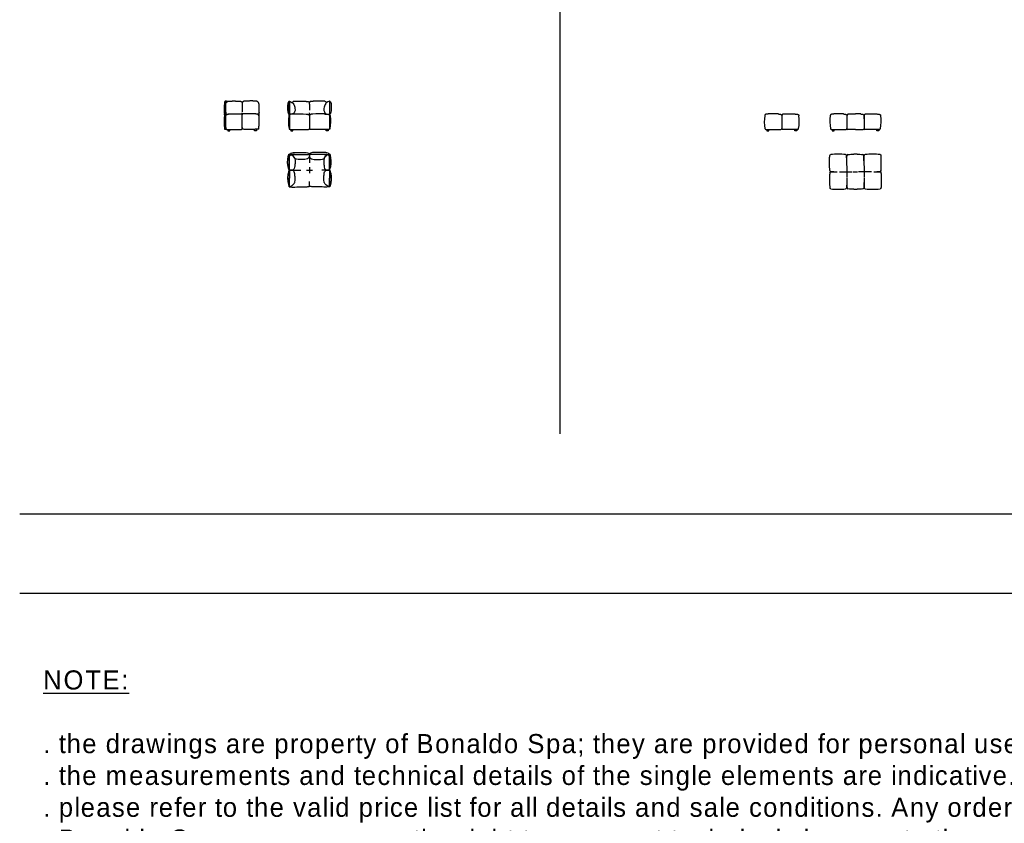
# Model space of a CAD drawing. Header units: millimetres. Extents: x -1609 to 20177350, y 5207 to 48962.
# Tile 1 of 14: x 4898 to 29644, y 5207 to 25409. Entities that reach past the tile are written whole.
import ezdxf

# ---------------------------------------------------------------- set-up
doc = ezdxf.new("R2010")
doc.units = ezdxf.units.MM
doc.layers.add('0. Text', color=7, linetype='Continuous')
doc.layers.add('1. Drawing', color=253, linetype='Continuous')
doc.styles.add('CENTURY_GOTHIC', font='GOTHIC.TTF')

msp = doc.modelspace()

# ---------------------------------------------------------------- linework, layer by layer
at = {"ltscale": 20}
msp.add_lwpolyline([(18476, 30062), (18476, 15001)], dxfattribs=at)
for points in [[(59209, 12982), (4898, 12982)], [(59209, 10982), (4898, 10982)]]:
    msp.add_lwpolyline(points)
at = {"layer": '1. Drawing', "linetype": 'Continuous'}
for p, q in [((10060, 23359), (10060, 22656)), ((10065, 23359), (10065, 22655)), ((10492, 23326), (10491, 23325)), ((10491, 23325), (10491, 23094)), ((12180, 23288), (12180, 23137)), ((10490, 23029), (10490, 23019)), ((10493, 23029), (10493, 23019)), ((11670, 23019), (11670, 22658)), ((11675, 23019), (11675, 22658)), ((12685, 23019), (12685, 22658)), ((12690, 23019), (12690, 22658)), ((12180, 22865), (12180, 22671)), ((12180, 22865), (12180, 22671)), ((24051, 22870), (24051, 22671)), ((24051, 22870), (24051, 22671)), ((24051, 22870), (24051, 22671)), ((24051, 22870), (24051, 22671)), ((25688, 22870), (25688, 22671)), ((25688, 22870), (25688, 22671)), ((25688, 22870), (25688, 22671)), ((25688, 22870), (25688, 22671)), ((26118, 22870), (26118, 22671)), ((26118, 22870), (26118, 22671)), ((26118, 22870), (26118, 22671)), ((26118, 22870), (26118, 22671)), ((11693, 22651), (12160, 22651)), ((12668, 22651), (12200, 22651)), ((23654, 22651), (24031, 22651)), ((24449, 22651), (24071, 22651)), ((25300, 22651), (25668, 22651)), ((25903, 22651), (25708, 22651)), ((25903, 22651), (26098, 22651)), ((26506, 22651), (26138, 22651)), ((12180, 21974), (12180, 21809)), ((12180, 21974), (12180, 21809)), ((11727, 21627), (11670, 21627)), ((11699, 21627), (11963, 21627)), ((12104, 21627), (12256, 21627)), ((12180, 21703), (12180, 21551)), ((12662, 21627), (12492, 21627)), ((12634, 21627), (12690, 21627)), ((25499, 21587), (25820, 21587)), ((26303, 21587), (25982, 21587)), ((12180, 21245), (12180, 21337)), ((12180, 21245), (12180, 21337))]:
    msp.add_line(p, q, dxfattribs=at)
for points in [[(11670, 23030), (11670, 23161), (11670, 23357)], [(11675, 23357), (11675, 23161), (11675, 23030)], [(12685, 23357), (12685, 23161), (12685, 23030)], [(12690, 23030), (12690, 23161), (12690, 23357)], [(10129, 22651), (10129, 22611), (10179, 22611), (10179, 22651)], [(10852, 22651), (10852, 22611), (10802, 22611), (10802, 22651)], [(11714, 22651), (11714, 22611), (11764, 22611), (11764, 22651)], [(12647, 22651), (12647, 22611), (12597, 22611), (12597, 22651)], [(11670, 21621), (11670, 21936)], [(11675, 21621), (11675, 21931)], [(11807, 22023), (12180, 22023)], [(11807, 22018), (12180, 22018)], [(12554, 22023), (12181, 22023)], [(12554, 22018), (12181, 22018)], [(12685, 21621), (12685, 21931)], [(12690, 21621), (12690, 21936)], [(11670, 21621), (11670, 21425)], [(11675, 21621), (11675, 21425)], [(12685, 21621), (12685, 21425)], [(12690, 21621), (12690, 21425)], [(25685, 21737), (25685, 21444)], [(26118, 21737), (26118, 21444)], [(11670, 21209), (11670, 21425)], [(11675, 21209), (11675, 21425)], [(12685, 21209), (12685, 21425)], [(12690, 21209), (12690, 21425)], [(12180, 21237), (12180, 21245)], [(12180, 21237), (12180, 21245)], [(12180, 21237), (12180, 21245)], [(12180, 21237), (12180, 21245)]]:
    msp.add_lwpolyline(points, dxfattribs=at)
at = {"layer": '1. Drawing'}
for points in [[(23672, 22651), (23672, 22611), (23722, 22611), (23722, 22651)], [(24431, 22651), (24431, 22611), (24381, 22611), (24381, 22651)], [(25318, 22651), (25318, 22611), (25368, 22611), (25368, 22651)], [(26488, 22651), (26488, 22611), (26438, 22611), (26438, 22651)]]:
    msp.add_lwpolyline(points, dxfattribs=at)
at = {"layer": '1. Drawing', "linetype": 'Continuous'}
for centre, radius, start, end in [((10063, 23359), 2.5, 360, 180), ((10860, 23198), 1324, 3.8787, 5.5982), ((11997, 22846), 1961, 174.9086, 185.1502), ((10480, 23029), 10, 1.972, 87.737), ((5945, 22880), 4548, 357.1998, 1.7526), ((11673, 23019), 2.5, 360, 180), ((12449, 20466), 2575, 87.5241, 94.1344), ((12449, 20466), 2575, 87.5241, 94.1344), ((12553, 22848), 902, 171.0339, 191.3771), ((24538, 22851), 927, 171.1526, 191.2264), ((23565, 22851), 927, 348.7736, 8.8474), ((26185, 22851), 927, 171.1526, 191.2264), ((25621, 22851), 927, 348.7736, 8.8474), ((10058, 22671), 15, 185.8135, 260.3181), ((10096, 22666), 10, 189.7256, 266.9176), ((10501, 22658), 5, 183.1488, 267.8066), ((10896, 22666), 10, 273.0824, 350.2744), ((11692, 22676), 25, 193.0001, 207.9178), ((11673, 22658), 2.5, 180, 360), ((11692, 22676), 25, 226.8728, 270), ((12160, 22671), 20, 270, 0), ((23653, 22676), 25, 193.0001, 226.8728), ((23653, 22676), 25, 226.8728, 270), ((24031, 22671), 20, 270, 0), ((24071, 22671), 20, 180, 270), ((24449, 22676), 25, 270, 313.1272), ((24449, 22676), 25, 313.1272, 346.9999), ((25300, 22676), 25, 193.0001, 226.8728), ((25300, 22676), 25, 226.8728, 270), ((25668, 22671), 20, 270, 0), ((25708, 22671), 20, 180, 270), ((26098, 22671), 20, 270, 0), ((26138, 22671), 20, 180, 270), ((26506, 22676), 25, 270, 313.1272), ((26506, 22676), 25, 313.1272, 346.9999), ((12680, 22011), 20, 17.8931, 112.8009), ((25468, 19488), 2539, 85.7714, 94.2286), ((25863, 18345), 3683, 89.3782, 90.0006), ((25943, 18345), 3683, 89.9994, 90.6218), ((26335, 19488), 2539, 85.7714, 94.2286), ((25653, 21995), 25, 5.4381, 84.5627), ((25716, 21995), 25, 95.4373, 174.5619), ((26086, 21995), 25, 5.4381, 84.5627), ((26150, 21995), 25, 95.4373, 174.5619), ((25426, 23124), 1536, 264.5627, 270.5587), ((25870, 25031), 3444, 269.6264, 270.5411), ((25935, 25031), 3444, 269.4589, 270.3736), ((26376, 23124), 1536, 269.4413, 275.4373), ((25468, 23687), 2539, 265.7714, 274.2286), ((25653, 21179), 25, 275.4373, 354.5619), ((25716, 21179), 25, 185.4381, 264.5627), ((25863, 24830), 3683, 269.9994, 270.6218), ((25943, 24830), 3683, 269.3782, 270.0006), ((26086, 21179), 25, 275.4373, 354.5619), ((26150, 21179), 25, 185.4381, 264.5627), ((26335, 23687), 2539, 265.7714, 274.2286)]:
    msp.add_arc(centre, radius, start, end, dxfattribs=at)
at = {"layer": '1. Drawing', "linetype": 'Continuous', "extrusion": (0, 0, -1)}
for centre, radius, start, end in [((-13501, 23198), 1324, 3.8787, 5.5982), ((-10059, 23018), 16.2, 7.1487, 92.0298), ((-15038, 22880), 4548, 357.1998, 1.7526), ((-10503, 23029), 10, 1.972, 87.737), ((-11911, 20466), 2575, 87.5241, 94.1344), ((-11912, 20466), 2575, 87.5241, 94.1344), ((-12688, 23019), 2.5, 360, 180), ((-11808, 22848), 902, 171.0339, 191.3771), ((-10482, 22658), 5, 183.1488, 267.8066), ((-12200, 22671), 20, 270, 0), ((-12668, 22676), 25, 226.8728, 270), ((-12688, 22658), 2.5, 180, 360), ((-12668, 22676), 25, 193.0001, 207.9178), ((-11680, 22011), 20, 17.8931, 112.8009), ((-25863, 20420), 1607, 84.684, 90.0001), ((-25943, 20491), 1536, 90, 95.4373), ((-25283, 21995), 25, 5.4381, 84.5627), ((-26519, 21995), 25, 95.4373, 174.5619), ((-25283, 21619), 25, 275.4373, 354.5619), ((-25283, 21555), 25, 5.4381, 84.5627), ((-25426, 20051), 1536, 84.5627, 90.5587), ((-25870, 18143), 3444, 89.6264, 90.5411), ((-25935, 18143), 3444, 89.4589, 90.3736), ((-26376, 20051), 1536, 89.4413, 95.4373), ((-26519, 21619), 25, 185.4381, 264.5627), ((-26519, 21555), 25, 95.4373, 174.5619), ((-25283, 21179), 25, 275.4373, 354.5619), ((-25863, 22754), 1607, 269.9999, 275.316), ((-25943, 22684), 1536, 264.5627, 270), ((-26519, 21179), 25, 185.4381, 264.5627)]:
    msp.add_arc(centre, radius, start, end, dxfattribs=at)
at = {"layer": '1. Drawing', "linetype": 'Continuous'}
for points, knots in [([(10060, 23356), (10056, 23352), (10045, 23337), (10040, 23255), (10036, 23123), (10037, 23052), (10041, 23035), (10060, 23036)], [497.96041, 497.96041, 497.96041, 497.96041, 531.785111, 584.963622, 638.142133, 691.320644, 737.784074, 737.784074, 737.784074, 737.784074]), ([(10077, 23361), (10072, 23362), (10070, 23361), (10065, 23359), (10065, 23359)], [436.939, 436.939, 436.939, 436.939, 478.6066, 482.5801, 482.5801, 482.5801, 482.5801]), ([(11670, 23357), (11661, 23352), (11640, 23333), (11630, 23245), (11631, 23165), (11633, 23123), (11641, 23063), (11662, 23035), (11670, 23032)], [0, 0, 0, 0, 30.350657, 123.749629, 225.392157, 281.178895, 331.295984, 356.741859, 356.741859, 356.741859, 356.741859]), ([(12690, 23357), (12700, 23352), (12721, 23333), (12731, 23245), (12729, 23165), (12728, 23123), (12720, 23063), (12698, 23035), (12690, 23032)], [0, 0, 0, 0, 30.350657, 123.749629, 225.392157, 281.178895, 331.295984, 356.741859, 356.741859, 356.741859, 356.741859]), ([(11688, 22029), (11735, 22010), (11797, 21971), (11818, 21907), (11818, 21855), (11820, 21805), (11809, 21683), (11790, 21651), (11765, 21630), (11727, 21627)], [6.160913, 6.160913, 6.160913, 6.160913, 76.718731, 153.437463, 230.156194, 306.874926, 383.593657, 460.312389, 537.03112, 537.03112, 537.03112, 537.03112]), ([(12673, 22029), (12626, 22010), (12563, 21971), (12543, 21907), (12543, 21855), (12540, 21805), (12552, 21683), (12571, 21651), (12595, 21630), (12634, 21627)], [6.160913, 6.160913, 6.160913, 6.160913, 76.718731, 153.437463, 230.156194, 306.874926, 383.593657, 460.312389, 537.03112, 537.03112, 537.03112, 537.03112]), ([(11670, 21627), (11647, 21707), (11633, 21779), (11631, 21837), (11636, 21909), (11652, 21988), (11661, 22017)], [0, 0, 0, 0, 105.804447, 211.608894, 317.413341, 400.404375, 400.404375, 400.404375, 400.404375]), ([(12690, 21627), (12714, 21707), (12727, 21779), (12729, 21837), (12725, 21909), (12709, 21988), (12699, 22017)], [0, 0, 0, 0, 105.804447, 211.608894, 317.413341, 400.404375, 400.404375, 400.404375, 400.404375]), ([(11675, 21209), (11712, 21200), (11835, 21204), (11998, 21203), (12088, 21208), (12121, 21211), (12158, 21214), (12173, 21218), (12178, 21223), (12180, 21229), (12180, 21237)], [13.742278, 13.742278, 13.742278, 13.742278, 63.156244, 126.312488, 189.468732, 252.624976, 315.781221, 378.937465, 442.093709, 505.249953, 505.249953, 505.249953, 505.249953]), ([(12685, 21209), (12649, 21200), (12526, 21204), (12363, 21203), (12273, 21208), (12239, 21211), (12203, 21214), (12188, 21218), (12182, 21223), (12181, 21229), (12180, 21237)], [13.742278, 13.742278, 13.742278, 13.742278, 63.156244, 126.312488, 189.468732, 252.624976, 315.781221, 378.937465, 442.093709, 505.249953, 505.249953, 505.249953, 505.249953])]:
    msp.add_open_spline(points, degree=3, knots=knots, dxfattribs=at)
for points, degree in [([(10065, 23357), (10065, 23357), (10065, 23357), (10065, 23357)], 3), ([(10122, 23352), (10103, 23358), (10086, 23360), (10077, 23361)], 3), ([(10491, 23326), (10491, 23325)], 1), ([(11675, 23357), (11738, 23337), (11772, 23300), (11799, 23256), (11812, 23222), (11820, 23135), (11818, 23116), (11796, 23066), (11768, 23041), (11707, 23032), (11678, 23032)], 3), ([(12685, 23357), (12623, 23337), (12589, 23300), (12561, 23256), (12548, 23222), (12541, 23135), (12543, 23116), (12565, 23066), (12593, 23041), (12654, 23032), (12683, 23032)], 3), ([(10075, 23087), (10079, 23054), (10085, 23035), (10109, 23038), (10142, 23037)], 3), ([(10489, 23034), (10489, 23034), (10489, 23035), (10489, 23035), (10489, 23036), (10489, 23036)], 5), ([(10494, 23034), (10494, 23034), (10494, 23035), (10494, 23035), (10494, 23036), (10494, 23036)], 5), ([(10917, 23087), (10913, 23054), (10908, 23035), (10883, 23038), (10850, 23037)], 3), ([(11670, 23015), (11667, 23011), (11665, 23007), (11664, 23002), (11663, 22996), (11661, 22989)], 5), ([(11800, 23038), (11771, 23037), (11741, 23035), (11709, 23032), (11688, 23028), (11675, 23019)], 5), ([(12097, 23034), (12128, 23032), (12159, 23029), (12172, 23021), (12176, 23010), (12178, 22997)], 5), ([(12170, 23016), (12173, 23019), (12175, 23023), (12176, 23027), (12177, 23031), (12178, 23035)], 5), ([(12191, 23016), (12188, 23019), (12186, 23023), (12185, 23027), (12184, 23031), (12183, 23035)], 5), ([(12263, 23034), (12232, 23032), (12201, 23029), (12189, 23021), (12185, 23010), (12183, 22997)], 5), ([(12560, 23038), (12590, 23037), (12619, 23035), (12651, 23032), (12673, 23028), (12685, 23019)], 5), ([(12690, 23015), (12693, 23011), (12695, 23007), (12697, 23002), (12698, 22996), (12699, 22989)], 5), ([(23631, 23019), (23629, 23016), (23626, 23011), (23625, 23006), (23624, 23000), (23622, 22993)], 5), ([(23968, 23038), (23776, 23044), (23702, 23039), (23670, 23036), (23649, 23033), (23631, 23019)], 5), ([(23968, 23038), (23999, 23036), (24030, 23033), (24043, 23026), (24046, 23014), (24049, 23001)], 5), ([(24134, 23038), (24103, 23036), (24072, 23033), (24060, 23026), (24056, 23014), (24054, 23001)], 5), ([(24134, 23038), (24277, 23044), (24400, 23039), (24432, 23036), (24454, 23033), (24471, 23019)], 5), ([(24471, 23019), (24474, 23016), (24476, 23011), (24478, 23006), (24479, 23000), (24480, 22993)], 5), ([(25278, 23019), (25275, 23016), (25273, 23011), (25271, 23006), (25270, 23000), (25269, 22993)], 5), ([(25605, 23038), (25422, 23044), (25349, 23039), (25317, 23036), (25296, 23033), (25278, 23019)], 5), ([(25605, 23038), (25636, 23036), (25667, 23033), (25679, 23026), (25683, 23014), (25685, 23001)], 5), ([(25771, 23038), (25740, 23036), (25709, 23033), (25696, 23026), (25693, 23014), (25690, 23001)], 5), ([(25771, 23038), (25801, 23040), (25830, 23040), (25857, 23041), (25881, 23041), (25903, 23041)], 5), ([(26035, 23038), (26004, 23040), (25976, 23040), (25949, 23041), (25925, 23041), (25903, 23041)], 5), ([(26035, 23038), (26066, 23036), (26097, 23033), (26110, 23026), (26113, 23014), (26116, 23001)], 5), ([(26201, 23038), (26170, 23036), (26139, 23033), (26126, 23026), (26123, 23014), (26120, 23001)], 5), ([(26201, 23038), (26383, 23044), (26457, 23039), (26489, 23036), (26510, 23033), (26528, 23019)], 5), ([(26528, 23019), (26531, 23016), (26533, 23011), (26534, 23006), (26536, 23000), (26537, 22993)], 5), ([(11713, 22017), (11728, 22009), (11778, 21977), (11807, 21939), (11818, 21905), (11888, 21893), (12023, 21894), (12101, 21894), (12159, 21929), (12179, 21960), (12180, 22016), (12179, 22042), (12134, 22069), (12076, 22073), (11891, 22073), (11716, 22073), (11688, 22029), (11698, 22026), (11713, 22017)], 3), ([(12648, 22017), (12633, 22009), (12583, 21977), (12553, 21939), (12542, 21905), (12473, 21893), (12338, 21894), (12259, 21894), (12202, 21929), (12182, 21960), (12180, 22016), (12182, 22042), (12227, 22069), (12285, 22073), (12469, 22073), (12645, 22073), (12673, 22029), (12663, 22026), (12648, 22017)], 3), ([(11807, 22023), (11778, 22023), (11728, 22023), (11673, 22003), (11670, 21958), (11670, 21936)], 3), ([(11675, 21931), (11675, 21972), (11675, 22012), (11715, 22018), (11761, 22018), (11807, 22018)], 5), ([(12554, 22023), (12601, 22023), (12648, 22023), (12690, 22019), (12690, 21978), (12690, 21936)], 5), ([(12685, 21931), (12685, 21972), (12685, 22012), (12646, 22018), (12600, 22018), (12554, 22018)], 5), ([(11670, 21627), (11647, 21557), (11633, 21485), (11631, 21426), (11636, 21339), (11656, 21246), (11670, 21209)], 3), ([(11675, 21209), (11730, 21230), (11797, 21271), (11818, 21336), (11818, 21389), (11820, 21448), (11809, 21570), (11790, 21603), (11765, 21623), (11727, 21627)], 3), ([(12685, 21209), (12631, 21230), (12564, 21271), (12543, 21336), (12543, 21389), (12540, 21448), (12552, 21570), (12571, 21603), (12595, 21623), (12634, 21627)], 3), ([(12690, 21627), (12714, 21557), (12727, 21485), (12729, 21426), (12724, 21339), (12705, 21246), (12690, 21209)], 3)]:
    msp.add_open_spline(points, degree=degree, dxfattribs=at)
for points, weights in [([(10075, 23087), (10075, 23220), (10077, 23273)], [0.999121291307, 0.99874994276, 0.9996245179]), ([(10077, 23273), (10077, 23359), (10157, 23362)], [0.9996245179, 0.740888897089, 1]), ([(10157, 23362), (10276, 23368), (10415, 23362)], [1, 0.99277736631, 1]), ([(10415, 23362), (10481, 23359), (10491, 23326)], [1, 0.783852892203, 1]), ([(10568, 23362), (10502, 23359), (10492, 23326)], [1, 0.783852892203, 1]), ([(10838, 23362), (10738, 23368), (10568, 23362)], [1, 0.99277736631, 1]), ([(10915, 23273), (10912, 23359), (10838, 23362)], [0.9996245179, 0.740888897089, 1]), ([(10917, 22900), (10919, 23149), (10915, 23273)], [1, 0.998231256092, 0.9996245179]), ([(11783, 23356), (11759, 23354), (11755, 23317)], [1, 0.941308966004, 0.989832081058]), ([(11783, 23356), (11990, 23372), (12152, 23350)], [1, 0.991321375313, 1]), ([(12153, 23350), (12175, 23347), (12177, 23327)], [1, 0.783852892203, 1]), ([(12208, 23350), (12186, 23347), (12184, 23327)], [1, 0.783852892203, 1]), ([(12578, 23356), (12371, 23372), (12208, 23350)], [1, 0.991321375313, 1]), ([(12578, 23356), (12602, 23354), (12606, 23317)], [1, 0.941308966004, 0.989832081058]), ([(10077, 23037), (10396, 23045), (10480, 23039)], [1, 0.995149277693, 0.99991323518]), ([(10079, 22986), (10084, 23033), (10142, 23037)], [0.996877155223, 0.757818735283, 1]), ([(10489, 23036), (10490, 23054), (10490, 23071)], [1, 0.999615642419, 0.99927976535]), ([(10494, 23036), (10493, 23054), (10493, 23071)], [1, 0.999614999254, 0.999278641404]), ([(10850, 23037), (10740, 23045), (10503, 23039)], [1, 0.995363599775, 0.99991323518]), ([(10913, 22986), (10908, 23033), (10850, 23037)], [0.996877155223, 0.757818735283, 1]), ([(12178, 23035), (12178, 23054), (12179, 23071)], [1, 0.999614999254, 0.999278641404]), ([(12183, 23035), (12182, 23053), (12182, 23071)], [1, 0.999615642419, 0.99927976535]), ([(10086, 22664), (10069, 22811), (10079, 22986)], [0.998307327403, 0.979356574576, 0.996877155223]), ([(10076, 22900), (10076, 22902), (10076, 22905)], [1, 0.999985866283, 0.99997193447]), ([(10906, 22664), (10923, 22811), (10913, 22986)], [0.998307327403, 0.979356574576, 0.996877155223]), ([(12178, 22997), (12181, 22887), (12180, 22779)], [1, 0.997685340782, 0.997128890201]), ([(12183, 22997), (12180, 22887), (12180, 22779)], [1, 0.997685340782, 0.997128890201]), ([(24049, 23001), (24052, 22891), (24051, 22779)], [1, 0.997685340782, 0.997128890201]), ([(24054, 23001), (24051, 22891), (24051, 22779)], [1, 0.997685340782, 0.997128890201]), ([(25685, 23001), (25688, 22891), (25688, 22779)], [1, 0.997685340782, 0.997128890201]), ([(25690, 23001), (25687, 22891), (25688, 22779)], [1, 0.997685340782, 0.997128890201]), ([(26116, 23001), (26119, 22891), (26118, 22779)], [1, 0.997685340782, 0.997128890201]), ([(26120, 23001), (26117, 22891), (26118, 22779)], [1, 0.997685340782, 0.997128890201]), ([(10056, 22657), (10095, 22650), (10136, 22651)], [0.995358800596, 0.987880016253, 0.98923551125]), ([(10136, 22651), (10397, 22647), (10482, 22653)], [0.999305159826, 0.994014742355, 0.999655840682]), ([(10897, 22656), (10746, 22647), (10501, 22653)], [0.999305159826, 0.994014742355, 0.999655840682]), ([(25258, 21617), (25244, 21852), (25258, 21998)], [0.998866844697, 0.993813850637, 0.998866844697]), ([(25685, 21747), (25685, 21918), (25678, 21998)], [0.996366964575, 0.996081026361, 0.998866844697]), ([(25685, 21747), (25684, 21918), (25692, 21998)], [0.996366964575, 0.996081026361, 0.998866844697]), ([(26118, 21747), (26119, 21918), (26111, 21998)], [0.996366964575, 0.996081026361, 0.998866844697]), ([(26118, 21747), (26117, 21918), (26125, 21998)], [0.996366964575, 0.996081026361, 0.998866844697]), ([(26544, 21617), (26558, 21852), (26544, 21998)], [0.998866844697, 0.993813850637, 0.998866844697]), ([(25258, 21558), (25244, 21412), (25258, 21177)], [0.998866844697, 0.993813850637, 0.998866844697]), ([(26544, 21558), (26558, 21412), (26544, 21177)], [0.998866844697, 0.993813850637, 0.998866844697]), ([(25685, 21427), (25685, 21257), (25678, 21177)], [0.996366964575, 0.996081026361, 0.998866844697]), ([(25685, 21427), (25684, 21257), (25692, 21177)], [0.996366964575, 0.996081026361, 0.998866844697]), ([(26118, 21427), (26119, 21257), (26111, 21177)], [0.996366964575, 0.996081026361, 0.998866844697]), ([(26118, 21427), (26117, 21257), (26125, 21177)], [0.996366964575, 0.996081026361, 0.998866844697])]:
    msp.add_rational_spline(points, weights, degree=2, dxfattribs=at)
for points, weights, knots in [([(11670, 23357), (11670, 23358), (11671, 23359), (11672, 23360), (11673, 23360), (11674, 23360), (11675, 23359), (11675, 23358), (11675, 23357)], [1, 0.923656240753, 1, 0.923656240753, 1, 0.923656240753, 1, 0.923656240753, 1], [1263.615975, 1263.615975, 1263.615975, 1265.582391, 1265.582391, 1267.548807, 1267.548807, 1269.515223, 1269.515223, 1271.481639, 1271.481639, 1271.481639]), ([(12690, 23357), (12690, 23358), (12690, 23359), (12689, 23360), (12688, 23360), (12687, 23360), (12686, 23359), (12685, 23358), (12685, 23357)], [1, 0.923656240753, 1, 0.923656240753, 1, 0.923656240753, 1, 0.923656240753, 1], [1263.615975, 1263.615975, 1263.615975, 1265.582391, 1265.582391, 1267.548807, 1267.548807, 1269.515223, 1269.515223, 1271.481639, 1271.481639, 1271.481639]), ([(11675, 23030), (11675, 23029), (11675, 23028), (11674, 23027), (11673, 23027), (11672, 23027), (11671, 23028), (11670, 23029), (11670, 23030)], [1, 0.923656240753, 1, 0.923656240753, 1, 0.923656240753, 1, 0.923656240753, 1], [1577.687897, 1577.687897, 1577.687897, 1579.654313, 1579.654313, 1581.620729, 1581.620729, 1583.587146, 1583.587146, 1585.553562, 1585.553562, 1585.553562]), ([(12685, 23030), (12685, 23029), (12686, 23028), (12687, 23027), (12688, 23027), (12689, 23027), (12690, 23028), (12690, 23029), (12690, 23030)], [1, 0.923656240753, 1, 0.923656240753, 1, 0.923656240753, 1, 0.923656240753, 1], [1577.687897, 1577.687897, 1577.687897, 1579.654313, 1579.654313, 1581.620729, 1581.620729, 1583.587146, 1583.587146, 1585.553562, 1585.553562, 1585.553562]), ([(11670, 21209), (11670, 21206), (11673, 21206), (11675, 21206), (11675, 21209)], [1, 0.707106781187, 1, 0.707106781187, 1], [15.707963, 15.707963, 15.707963, 19.634954, 19.634954, 23.561945, 23.561945, 23.561945]), ([(12690, 21209), (12690, 21206), (12688, 21206), (12685, 21206), (12685, 21209)], [1, 0.707106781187, 1, 0.707106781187, 1], [15.707963, 15.707963, 15.707963, 19.634954, 19.634954, 23.561945, 23.561945, 23.561945])]:
    msp.add_rational_spline(points, weights, degree=2, knots=knots, dxfattribs=at)

# ---------------------------------------------------------------- texts
at = {"layer": '0. Text', "insert": (5490, 9051), "char_height": 480, "attachment_point": 1, "style": 'CENTURY_GOTHIC'}
msp.add_mtext_dynamic_manual_height_columns('{\\fCarisma Gothic 300 Light|b0|i0|c0|p2;\\T1.1;\\LNOTE:\\l\\P\\H1.33962x; \\H0.74648x;\\P. the drawings are property of Bonaldo Spa; they are provided for personal use and unauthorized disclosure to third parties is prohibited;\\H1.6773x; \\H0.5962x;^J. the measurements and technical details of the single elements are indicative. There may be a tolerance due to the characteristics of materials used;\\H1.16832x; \\H0.85593x;^J. please refer to the valid price list for all details and sale conditions. Any order which will be placed using these drawings must be confirmed by Bonaldo Company;\\H1.33798x; \\H0.7474x;^J. Bonaldo Company reserves the right to carry out technical changes to the products if necessary without giving prior notice.\\H1.28143x; }', width=53250.48, gutter_width=100, heights=[0], dxfattribs=at)

doc.saveas('drawing.dxf')
